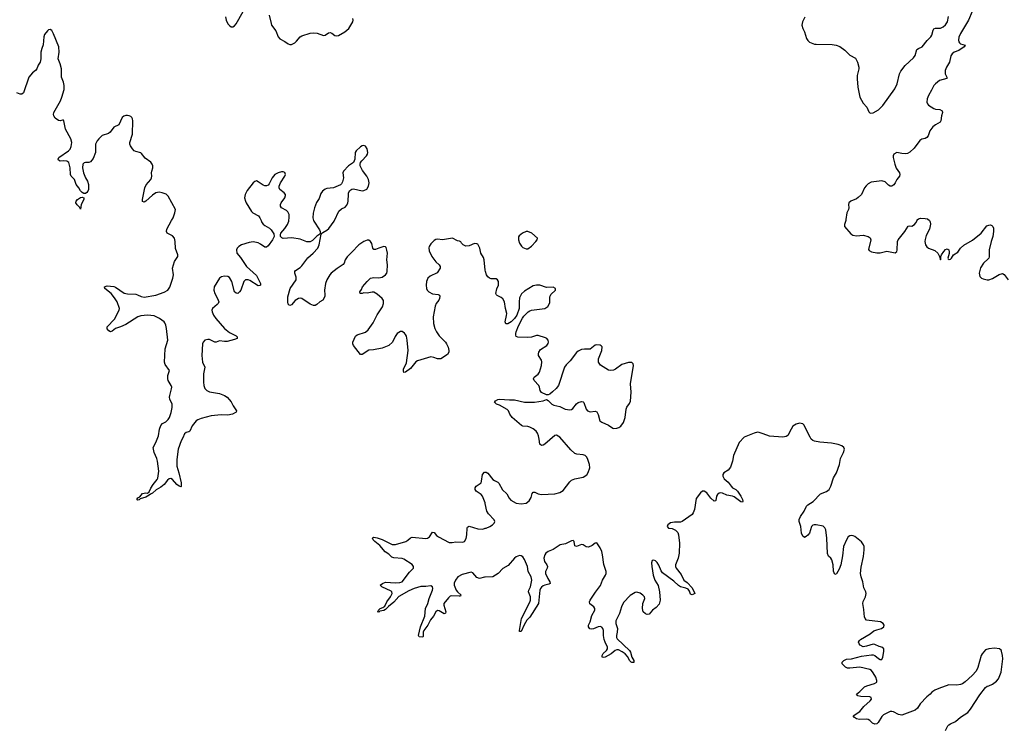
# Model space of a CAD drawing. Header units: inches. Extents: x 2133841 to 2292144, y 758099 to 915581.
# Tile 64 of 80: x 2224446 to 2236193, y 883917 to 892396. Entities that reach past the tile are written whole.
import ezdxf

# ---------------------------------------------------------------- set-up
doc = ezdxf.new("R2010")
doc.units = ezdxf.units.IN
doc.header["$MEASUREMENT"] = 0
for name, color, linetype in [('C2828', 7, 'Continuous'), ('C2829', 7, 'Continuous'), ('C2838', 7, 'Continuous'), ('C2839', 7, 'Continuous')]:
    doc.layers.add(name, color=color, linetype=linetype)

msp = doc.modelspace()

# ---------------------------------------------------------------- linework, layer by layer
at = {"layer": 'C2828', "color": 6, "elevation": 300}
for points in [[(2227325, 890000), (2227335, 889975), (2227350, 889957), (2227370, 889940), (2227426, 889910), (2227445, 889890), (2227479, 889839), (2227481, 889810), (2227462, 889770), (2227410, 889697), (2227390, 889681), (2227370, 889682), (2227319, 889719), (2227290, 889733), (2227230, 889744), (2227184, 889736), (2227093, 889710), (2227059, 889690), (2227042, 889670), (2227032, 889648), (2227037, 889610), (2227080, 889560), (2227152, 889450), (2227270, 889343), (2227317, 889250), (2227317, 889230), (2227310, 889223), (2227290, 889221), (2227190, 889285), (2227170, 889291), (2227140, 889290), (2227130, 889285), (2227120, 889270), (2227082, 889170), (2227070, 889148), (2227050, 889127), (2227030, 889131), (2227008, 889150), (2226978, 889270), (2226950, 889319), (2226930, 889332), (2226890, 889337), (2226852, 889328), (2226828, 889310), (2226767, 889210), (2226761, 889170), (2226772, 889130), (2226807, 889070), (2226820, 889030), (2226812, 889010), (2226802, 888998), (2226745, 888950), (2226739, 888930), (2226742, 888910), (2226759, 888870), (2226784, 888830), (2226890, 888711), (2226950, 888664), (2227030, 888622), (2227042, 888610), (2227040, 888590), (2227010, 888578), (2226922, 888558), (2226890, 888557), (2226830, 888566), (2226790, 888550), (2226772, 888548), (2226710, 888579), (2226690, 888580), (2226655, 888570), (2226635, 888550), (2226628, 888530), (2226618, 888390), (2226628, 888310), (2226654, 888250), (2226640, 888170), (2226638, 888070), (2226642, 888030), (2226655, 887995), (2226679, 887970), (2226710, 887955), (2226830, 887934), (2226890, 887910), (2226922, 887890), (2226970, 887835), (2226993, 887790), (2227033, 887730), (2227028, 887712), (2226985, 887690), (2226930, 887677), (2226850, 887681), (2226730, 887668), (2226610, 887638), (2226570, 887622), (2226550, 887608), (2226505, 887550), (2226474, 887486), (2226462, 887478), (2226430, 887470), (2226410, 887455), (2226393, 887407), (2226371, 887370), (2226338, 887270), (2226322, 887150), (2226320, 887070), (2226344, 886990), (2226371, 886870), (2226374, 886826), (2226370, 886821), (2226350, 886829), (2226321, 886850), (2226270, 886911), (2226250, 886920), (2226230, 886919), (2226210, 886902), (2226170, 886848), (2226130, 886817), (2226072, 886788), (2226030, 886746), (2226005, 886735), (2225990, 886722), (2225950, 886700), (2225883, 886677), (2225870, 886666), (2225850, 886664), (2225844, 886670), (2225856, 886690), (2225877, 886703), (2225910, 886741), (2225950, 886752), (2225970, 886746), (2225990, 886761), (2226010, 886807), (2226037, 886850), (2226087, 886910), (2226094, 886926), (2226104, 887010), (2226090, 887130), (2226082, 887162), (2226049, 887230), (2226037, 887290), (2226070, 887350), (2226100, 887430), (2226115, 887510), (2226130, 887554), (2226150, 887577), (2226190, 887598), (2226216, 887624), (2226231, 887650), (2226251, 887710), (2226265, 887770), (2226266, 887810), (2226238, 887870), (2226234, 887890), (2226235, 887910), (2226258, 887990), (2226259, 888010), (2226253, 888030), (2226215, 888090), (2226211, 888110), (2226213, 888150), (2226232, 888210), (2226182, 888282), (2226174, 888310), (2226182, 888470), (2226213, 888570), (2226199, 888710), (2226190, 888751), (2226178, 888778), (2226168, 888790), (2226115, 888830), (2226050, 888864), (2225972, 888870), (2225890, 888863), (2225854, 888850), (2225710, 888759), (2225647, 888730), (2225588, 888712), (2225550, 888678), (2225530, 888670), (2225510, 888684), (2225488, 888708), (2225491, 888730), (2225577, 888823), (2225633, 888930), (2225636, 888950), (2225608, 889028), (2225578, 889078), (2225535, 889130), (2225460, 889190), (2225459, 889210), (2225490, 889220), (2225570, 889214), (2225590, 889205), (2225693, 889133), (2225730, 889124), (2225830, 889119), (2225850, 889114), (2225894, 889094), (2225930, 889086), (2226070, 889108), (2226170, 889145), (2226212, 889170), (2226237, 889203), (2226274, 889310), (2226279, 889350), (2226270, 889430), (2226279, 889470), (2226293, 889510), (2226332, 889570), (2226331, 889590), (2226304, 889664), (2226301, 889750), (2226291, 889790), (2226270, 889818), (2226207, 889850), (2226196, 889870), (2226202, 889898), (2226258, 890000)], [(2227952, 890000), (2227956, 889990), (2228022, 889890), (2228032, 889868), (2228034, 889846), (2228030, 889848), (2228025, 889835), (2227990, 889812), (2227939, 889761), (2227913, 889747), (2227870, 889746), (2227790, 889777), (2227694, 889794), (2227590, 889786), (2227573, 889793), (2227559, 889810), (2227556, 889830), (2227563, 889850), (2227610, 889905), (2227639, 889950), (2227656, 889990), (2227658, 890000)], [(2230000, 889409), (2229988, 889530), (2229979, 889559), (2229949, 889609), (2229936, 889670), (2229921, 889701), (2229910, 889716), (2229900, 889720), (2229870, 889724), (2229810, 889696), (2229770, 889693), (2229736, 889710), (2229716, 889730), (2229710, 889744), (2229694, 889754), (2229670, 889758), (2229610, 889787), (2229490, 889771), (2229430, 889778), (2229410, 889774), (2229390, 889762), (2229350, 889723), (2229330, 889690), (2229328, 889672), (2229330, 889636), (2229364, 889570), (2229410, 889505), (2229450, 889471), (2229461, 889450), (2229463, 889430), (2229425, 889375), (2229343, 889337), (2229315, 889310), (2229298, 889270), (2229294, 889230), (2229298, 889190), (2229307, 889170), (2229326, 889150), (2229370, 889123), (2229438, 889118), (2229454, 889110), (2229458, 889098), (2229454, 889070), (2229445, 889050), (2229414, 889010), (2229401, 888979), (2229377, 888850), (2229382, 888770), (2229400, 888710), (2229419, 888670), (2229450, 888624), (2229525, 888550), (2229539, 888530), (2229558, 888490), (2229565, 888450), (2229564, 888430), (2229550, 888399), (2229471, 888350), (2229430, 888351), (2229387, 888367), (2229350, 888372), (2229190, 888326), (2229170, 888314), (2229110, 888234), (2229050, 888192), (2229030, 888188), (2229024, 888204), (2229026, 888226), (2229059, 888301), (2229079, 888450), (2229068, 888572), (2229059, 888619), (2229050, 888641), (2229037, 888657), (2229010, 888675), (2228990, 888675), (2228949, 888650), (2228924, 888616), (2228895, 888550), (2228850, 888510), (2228770, 888475), (2228665, 888455), (2228610, 888451), (2228530, 888402), (2228510, 888402), (2228429, 888509), (2228421, 888530), (2228422, 888550), (2228450, 888618), (2228470, 888635), (2228570, 888669), (2228605, 888695), (2228663, 888777), (2228710, 888874), (2228773, 888970), (2228788, 889010), (2228785, 889045), (2228771, 889070), (2228710, 889122), (2228670, 889144), (2228650, 889144), (2228591, 889131), (2228550, 889136), (2228530, 889130), (2228507, 889130), (2228505, 889150), (2228523, 889177), (2228537, 889210), (2228590, 889273), (2228629, 889311), (2228670, 889321), (2228730, 889315), (2228770, 889322), (2228810, 889350), (2228825, 889370), (2228831, 889390), (2228832, 889470), (2228827, 889530), (2228832, 889610), (2228827, 889647), (2228816, 889676), (2228810, 889686), (2228790, 889688), (2228730, 889670), (2228690, 889652), (2228670, 889653), (2228660, 889670), (2228645, 889725), (2228629, 889749), (2228610, 889764), (2228590, 889766), (2228550, 889749), (2228490, 889708), (2228410, 889621), (2228352, 889568), (2228330, 889530), (2228315, 889490), (2228305, 889475), (2228232, 889428), (2228161, 889370), (2228145, 889350), (2228108, 889290), (2228093, 889250), (2228082, 889170), (2228088, 889112), (2228086, 889094), (2228062, 889050), (2228028, 889030), (2227990, 888996), (2227970, 888987), (2227950, 888987), (2227910, 889003), (2227810, 889070), (2227790, 889074), (2227770, 889070), (2227734, 889046), (2227690, 888995), (2227670, 888984), (2227659, 888990), (2227650, 889002), (2227644, 889030), (2227643, 889090), (2227674, 889190), (2227744, 889290), (2227745, 889325), (2227729, 889370), (2227729, 889390), (2227737, 889403), (2227790, 889439), (2227810, 889458), (2227885, 889555), (2227946, 889610), (2228002, 889670), (2228020, 889710), (2228042, 889838), (2228063, 889857), (2228110, 889883), (2228135, 889905), (2228198, 889990), (2228203, 890000)], [(2230000, 886622), (2229998, 886630), (2229968, 886710), (2229950, 886732), (2229891, 886770), (2229878, 886790), (2229878, 886810), (2229891, 886829), (2229950, 886870), (2229957, 886890), (2229969, 886971), (2229990, 886998), (2230000, 886997)], [(2230000, 885744), (2229990, 885743), (2229930, 885727), (2229900, 885740), (2229850, 885798), (2229830, 885804), (2229724, 885776), (2229674, 885750), (2229644, 885710), (2229630, 885672), (2229628, 885650), (2229654, 885590), (2229669, 885569), (2229711, 885530), (2229710, 885524), (2229703, 885517), (2229690, 885517), (2229598, 885522), (2229583, 885517), (2229561, 885499), (2229506, 885430), (2229507, 885410), (2229531, 885330), (2229527, 885313), (2229510, 885306), (2229450, 885342), (2229430, 885348), (2229411, 885330), (2229381, 885279), (2229346, 885234), (2229313, 885170), (2229269, 885110), (2229260, 885090), (2229260, 885040), (2229254, 885030), (2229212, 885032), (2229205, 885050), (2229228, 885150), (2229280, 885280), (2229289, 885371), (2229316, 885430), (2229331, 885490), (2229369, 885590), (2229373, 885610), (2229370, 885631), (2229350, 885640), (2229290, 885632), (2229230, 885633), (2229150, 885609), (2229090, 885582), (2228968, 885512), (2228910, 885448), (2228845, 885395), (2228810, 885359), (2228790, 885347), (2228742, 885338), (2228730, 885327), (2228715, 885330), (2228724, 885336), (2228725, 885350), (2228747, 885370), (2228778, 885382), (2228800, 885400), (2228826, 885450), (2228871, 885509), (2228891, 885550), (2228886, 885570), (2228878, 885578), (2228768, 885630), (2228747, 885650), (2228774, 885670), (2228810, 885684), (2228930, 885678), (2228979, 885681), (2229008, 885690), (2229095, 885805), (2229130, 885834), (2229142, 885850), (2229144, 885870), (2229130, 885895), (2229030, 885958), (2229007, 885967), (2228910, 885975), (2228884, 885984), (2228850, 886018), (2228807, 886047), (2228742, 886122), (2228683, 886170), (2228664, 886190), (2228655, 886210), (2228661, 886219), (2228670, 886222), (2228710, 886215), (2228770, 886194), (2228890, 886136), (2228930, 886133), (2229054, 886170), (2229076, 886184), (2229107, 886213), (2229130, 886223), (2229290, 886205), (2229310, 886208), (2229334, 886226), (2229370, 886282), (2229390, 886277), (2229420, 886240), (2229444, 886224), (2229570, 886157), (2229604, 886156), (2229650, 886164), (2229730, 886160), (2229751, 886169), (2229773, 886207), (2229782, 886250), (2229785, 886330), (2229790, 886342), (2229799, 886350), (2229810, 886354), (2229910, 886321), (2229970, 886318), (2230000, 886327)]]:
    msp.add_lwpolyline(points, dxfattribs=at)
at = {"layer": 'C2829', "color": 6, "elevation": 300}
for points in [[(2226902, 892430), (2226910, 892390), (2226930, 892348), (2226950, 892325), (2226970, 892312), (2226990, 892309), (2227010, 892321), (2227030, 892347), (2227110, 892493)], [(2227422, 892450), (2227444, 892350), (2227450, 892330), (2227501, 892261), (2227530, 892190), (2227550, 892166), (2227610, 892137), (2227650, 892106), (2227670, 892099), (2227690, 892100), (2227730, 892121), (2227750, 892139), (2227790, 892190), (2227810, 892204), (2227910, 892236), (2227950, 892239), (2227993, 892233), (2228070, 892207), (2228090, 892211), (2228130, 892237), (2228150, 892242), (2228170, 892234), (2228205, 892205), (2228230, 892201), (2228250, 892207), (2228323, 892250), (2228371, 892289), (2228420, 892370), (2228425, 892390), (2228420, 892410)], [(2226258, 890000), (2226275, 890030), (2226298, 890090), (2226304, 890130), (2226217, 890290), (2226192, 890312), (2226147, 890330), (2226110, 890336), (2226070, 890328), (2226030, 890302), (2225950, 890231), (2225930, 890220), (2225910, 890225), (2225911, 890251), (2225938, 890390), (2225956, 890424), (2226009, 890490), (2226019, 890510), (2226023, 890530), (2226018, 890570), (2226021, 890590), (2226035, 890630), (2226034, 890650), (2226027, 890670), (2226010, 890696), (2225943, 890743), (2225900, 890800), (2225889, 890809), (2225830, 890821), (2225810, 890832), (2225790, 890853), (2225767, 890890), (2225759, 890910), (2225758, 890930), (2225791, 891030), (2225794, 891190), (2225792, 891212), (2225782, 891230), (2225770, 891242), (2225752, 891250), (2225730, 891253), (2225710, 891251), (2225690, 891244), (2225670, 891230), (2225630, 891141), (2225570, 891112), (2225525, 891055), (2225504, 891036), (2225430, 891014), (2225390, 890974), (2225370, 890950), (2225351, 890910), (2225351, 890810), (2225322, 890738), (2225290, 890700), (2225270, 890690), (2225230, 890691), (2225213, 890686), (2225199, 890670), (2225194, 890630), (2225207, 890570), (2225232, 890510), (2225255, 890470), (2225268, 890430), (2225266, 890370), (2225260, 890350), (2225247, 890333), (2225230, 890323), (2225210, 890322), (2225190, 890334), (2225172, 890352), (2225151, 890391), (2225120, 890430), (2225098, 890490), (2225061, 890530), (2225050, 890550), (2225046, 890630), (2225030, 890691), (2225008, 890708), (2224970, 890712), (2224929, 890709), (2224910, 890719), (2224906, 890730), (2224914, 890750), (2225028, 890830), (2225046, 890850), (2225059, 890881), (2225066, 890930), (2225056, 890976), (2224994, 891090), (2224974, 891190), (2224970, 891195), (2224956, 891196), (2224930, 891190), (2224910, 891191), (2224870, 891222), (2224852, 891250), (2224850, 891263), (2224852, 891290), (2224933, 891427), (2224950, 891470), (2224976, 891564), (2224977, 891610), (2224970, 891650), (2224946, 891710), (2224943, 891810), (2224929, 891869), (2224905, 891930), (2224915, 892010), (2224912, 892070), (2224850, 892227), (2224830, 892266), (2224810, 892279), (2224790, 892273), (2224778, 892262), (2224743, 892217), (2224732, 892190), (2224726, 892094), (2224708, 892050), (2224699, 892010), (2224698, 891930), (2224690, 891889), (2224666, 891854), (2224650, 891810), (2224636, 891790), (2224600, 891760), (2224555, 891710), (2224490, 891524), (2224470, 891505), (2224450, 891507), (2224410, 891524)], [(2228203, 890000), (2228254, 890110), (2228283, 890137), (2228330, 890159), (2228350, 890181), (2228362, 890210), (2228365, 890230), (2228367, 890313), (2228370, 890330), (2228384, 890356), (2228407, 890373), (2228430, 890377), (2228530, 890355), (2228550, 890356), (2228587, 890373), (2228608, 890410), (2228616, 890450), (2228609, 890490), (2228586, 890530), (2228535, 890595), (2228508, 890652), (2228507, 890670), (2228512, 890690), (2228526, 890710), (2228585, 890770), (2228596, 890790), (2228601, 890810), (2228590, 890856), (2228570, 890885), (2228550, 890895), (2228530, 890892), (2228510, 890878), (2228460, 890830), (2228448, 890812), (2228445, 890730), (2228428, 890692), (2228369, 890650), (2228308, 890590), (2228301, 890570), (2228310, 890510), (2228298, 890462), (2228284, 890436), (2228273, 890427), (2228190, 890389), (2228110, 890381), (2228090, 890373), (2228059, 890350), (2228039, 890321), (2228017, 890263), (2227987, 890213), (2227964, 890150), (2227948, 890088), (2227941, 890030), (2227952, 890000)], [(2227658, 890000), (2227662, 890030), (2227660, 890070), (2227645, 890105), (2227630, 890118), (2227571, 890150), (2227557, 890170), (2227557, 890190), (2227565, 890210), (2227609, 890270), (2227616, 890296), (2227615, 890310), (2227600, 890330), (2227550, 890370), (2227541, 890390), (2227540, 890410), (2227557, 890450), (2227610, 890530), (2227615, 890550), (2227610, 890571), (2227590, 890582), (2227570, 890581), (2227530, 890568), (2227490, 890549), (2227458, 890510), (2227423, 890437), (2227410, 890423), (2227390, 890413), (2227370, 890413), (2227350, 890421), (2227290, 890463), (2227270, 890471), (2227250, 890466), (2227230, 890450), (2227161, 890359), (2227137, 890310), (2227129, 890270), (2227138, 890230), (2227149, 890209), (2227210, 890106), (2227229, 890090), (2227296, 890056), (2227312, 890032), (2227325, 890000)]]:
    msp.add_lwpolyline(points, dxfattribs=at)
msp.add_lwpolyline([(2225170, 890135), (2225159, 890159), (2225130, 890186), (2225116, 890210), (2225119, 890230), (2225136, 890250), (2225170, 890273), (2225190, 890279), (2225211, 890271), (2225211, 890251), (2225179, 890190)], close=True, dxfattribs=at)
at = {"layer": 'C2838', "color": 6, "elevation": 300}
for points in [[(2234302, 890000), (2234287, 889950), (2234288, 889930), (2234362, 889842), (2234386, 889826), (2234430, 889816), (2234510, 889823), (2234568, 889808), (2234594, 889794), (2234600, 889770), (2234573, 889653), (2234580, 889640), (2234607, 889627), (2234670, 889612), (2234710, 889613), (2234790, 889633), (2234890, 889613), (2234910, 889630), (2234914, 889646), (2234919, 889750), (2234926, 889770), (2235006, 889870), (2235047, 889933), (2235063, 889937), (2235090, 889934), (2235122, 889950), (2235138, 889970), (2235152, 890000)], [(2235301, 890000), (2235310, 889985), (2235314, 889954), (2235302, 889898), (2235261, 889819), (2235247, 889773), (2235243, 889750), (2235252, 889710), (2235270, 889685), (2235290, 889669), (2235362, 889642), (2235400, 889610), (2235421, 889570), (2235430, 889532), (2235437, 889543), (2235437, 889570), (2235445, 889590), (2235471, 889630), (2235490, 889653), (2235510, 889660), (2235517, 889657), (2235529, 889649), (2235534, 889626), (2235533, 889607), (2235518, 889550), (2235521, 889541), (2235535, 889535), (2235550, 889538), (2235563, 889550), (2235585, 889590), (2235637, 889623), (2235670, 889668), (2235710, 889706), (2235815, 889765), (2235918, 889850), (2235985, 889935), (2236010, 889946), (2236030, 889947), (2236042, 889942), (2236055, 889930), (2236062, 889910), (2236064, 889870), (2236055, 889810), (2236035, 889750), (2236012, 889650), (2236013, 889567), (2236008, 889550), (2235999, 889541), (2235943, 889490), (2235910, 889434), (2235892, 889370), (2235900, 889330), (2235922, 889310), (2235942, 889302), (2235990, 889291), (2236010, 889292), (2236050, 889307), (2236130, 889357), (2236170, 889366), (2236190, 889354), (2236240, 889290)], [(2230000, 886997), (2230010, 886996), (2230030, 886984), (2230090, 886911), (2230110, 886896), (2230150, 886876), (2230164, 886864), (2230205, 886785), (2230258, 886738), (2230286, 886686), (2230304, 886664), (2230370, 886629), (2230430, 886620), (2230490, 886628), (2230523, 886657), (2230547, 886693), (2230559, 886741), (2230570, 886759), (2230590, 886758), (2230630, 886738), (2230671, 886729), (2230830, 886737), (2230890, 886753), (2230930, 886779), (2231010, 886882), (2231030, 886900), (2231070, 886918), (2231170, 886938), (2231210, 886966), (2231227, 886993), (2231248, 887050), (2231244, 887090), (2231225, 887150), (2231210, 887177), (2231194, 887194), (2231170, 887205), (2231092, 887212), (2231070, 887220), (2231022, 887262), (2230890, 887416), (2230850, 887437), (2230830, 887433), (2230710, 887330), (2230690, 887318), (2230670, 887314), (2230650, 887330), (2230645, 887390), (2230637, 887430), (2230624, 887464), (2230607, 887487), (2230570, 887513), (2230530, 887533), (2230510, 887541), (2230450, 887546), (2230434, 887554), (2230321, 887650), (2230294, 887690), (2230277, 887730), (2230263, 887743), (2230170, 887795), (2230133, 887810), (2230121, 887821), (2230112, 887830), (2230124, 887850), (2230150, 887865), (2230170, 887868), (2230290, 887859), (2230350, 887861), (2230470, 887832), (2230589, 887831), (2230690, 887849), (2230730, 887863), (2230750, 887851), (2230796, 887810), (2230818, 887798), (2230890, 887781), (2230953, 887750), (2231010, 887740), (2231030, 887744), (2231045, 887755), (2231089, 887811), (2231110, 887828), (2231150, 887842), (2231170, 887836), (2231176, 887830), (2231204, 887750), (2231221, 887730), (2231250, 887718), (2231310, 887725), (2231330, 887715), (2231347, 887687), (2231369, 887610), (2231390, 887592), (2231470, 887559), (2231521, 887521), (2231530, 887517), (2231570, 887522), (2231592, 887529), (2231616, 887544), (2231650, 887590), (2231670, 887650), (2231680, 887750), (2231689, 887771), (2231722, 887818), (2231734, 887846), (2231739, 887950), (2231734, 888050), (2231770, 888270), (2231764, 888290), (2231750, 888304), (2231710, 888304), (2231630, 888280), (2231554, 888226), (2231530, 888216), (2231490, 888209), (2231470, 888213), (2231374, 888274), (2231351, 888310), (2231352, 888350), (2231391, 888450), (2231393, 888493), (2231384, 888504), (2231371, 888511), (2231330, 888516), (2231310, 888512), (2231250, 888466), (2231230, 888463), (2231186, 888466), (2231150, 888460), (2231110, 888440), (2231090, 888424), (2231014, 888326), (2230964, 888276), (2230946, 888250), (2230874, 888030), (2230845, 887995), (2230804, 887956), (2230770, 887927), (2230750, 887918), (2230730, 887918), (2230670, 887947), (2230654, 887970), (2230648, 888010), (2230640, 888030), (2230585, 888090), (2230574, 888110), (2230583, 888130), (2230630, 888168), (2230646, 888190), (2230673, 888270), (2230675, 888315), (2230670, 888332), (2230636, 888390), (2230634, 888410), (2230639, 888430), (2230661, 888459), (2230736, 888510), (2230750, 888531), (2230753, 888550), (2230750, 888570), (2230735, 888590), (2230719, 888599), (2230630, 888627), (2230610, 888628), (2230550, 888608), (2230510, 888602), (2230390, 888606), (2230370, 888616), (2230363, 888630), (2230363, 888650), (2230367, 888673), (2230396, 888744), (2230446, 888834), (2230462, 888858), (2230513, 888910), (2230530, 888922), (2230551, 888929), (2230712, 888950), (2230748, 888972), (2230770, 889016), (2230772, 889088), (2230777, 889103), (2230784, 889116), (2230838, 889170), (2230838, 889190), (2230810, 889206), (2230730, 889201), (2230652, 889228), (2230610, 889230), (2230570, 889219), (2230470, 889156), (2230434, 889126), (2230410, 889076), (2230403, 889030), (2230404, 888950), (2230378, 888870), (2230350, 888830), (2230310, 888792), (2230270, 888767), (2230247, 888767), (2230239, 888790), (2230255, 888865), (2230256, 888890), (2230241, 888950), (2230231, 889031), (2230210, 889067), (2230190, 889082), (2230144, 889104), (2230133, 889113), (2230127, 889130), (2230137, 889183), (2230160, 889230), (2230158, 889270), (2230147, 889290), (2230130, 889304), (2230070, 889305), (2230050, 889311), (2230030, 889328), (2230014, 889350), (2230002, 889390), (2230000, 889409)], [(2235490, 883914), (2235519, 883970), (2235530, 883982), (2235550, 883995), (2235610, 884021), (2235670, 884075), (2235756, 884130), (2235791, 884170), (2235899, 884341), (2235970, 884427), (2235990, 884443), (2236010, 884447), (2236050, 884468), (2236098, 884502), (2236125, 884530), (2236156, 884610), (2236175, 884770), (2236172, 884810), (2236161, 884861), (2236155, 884874), (2236135, 884890), (2236077, 884897), (2236010, 884891), (2235970, 884876), (2235929, 884830), (2235916, 884810), (2235875, 884665), (2235856, 884624), (2235810, 884570), (2235726, 884494), (2235695, 884470), (2235670, 884462), (2235625, 884455), (2235530, 884458), (2235410, 884418), (2235364, 884396), (2235330, 884372), (2235310, 884349), (2235270, 884317), (2235190, 884234), (2235157, 884183), (2235130, 884159), (2234970, 884096), (2234930, 884106), (2234870, 884137), (2234850, 884143), (2234830, 884141), (2234750, 884100), (2234730, 884081), (2234689, 884011), (2234670, 883996), (2234650, 883991), (2234621, 884001), (2234590, 884033), (2234567, 884047), (2234550, 884052), (2234467, 884047), (2234430, 884056), (2234404, 884070), (2234390, 884090), (2234470, 884143), (2234518, 884202), (2234593, 884270), (2234608, 884290), (2234605, 884310), (2234590, 884317), (2234482, 884322), (2234447, 884330), (2234428, 884350), (2234470, 884379), (2234523, 884437), (2234551, 884449), (2234646, 884474), (2234670, 884490), (2234672, 884510), (2234658, 884550), (2234630, 884603), (2234610, 884630), (2234590, 884641), (2234470, 884669), (2234350, 884657), (2234320, 884660), (2234299, 884670), (2234258, 884710), (2234258, 884730), (2234280, 884750), (2234310, 884765), (2234370, 884770), (2234490, 884802), (2234610, 884819), (2234630, 884817), (2234650, 884810), (2234690, 884772), (2234710, 884761), (2234730, 884763), (2234743, 884790), (2234756, 884856), (2234755, 884890), (2234745, 884905), (2234699, 884919), (2234650, 884942), (2234630, 884944), (2234590, 884935), (2234550, 884920), (2234510, 884915), (2234475, 884935), (2234461, 884950), (2234455, 884970), (2234465, 884990), (2234479, 885001), (2234592, 885070), (2234637, 885103), (2234670, 885117), (2234728, 885131), (2234755, 885150), (2234758, 885170), (2234749, 885190), (2234714, 885210), (2234550, 885232), (2234532, 885252), (2234525, 885270), (2234519, 885310), (2234518, 885358), (2234506, 885430), (2234510, 885454), (2234538, 885510), (2234545, 885550), (2234540, 885570), (2234516, 885616), (2234505, 885690), (2234485, 885750), (2234479, 885790), (2234484, 885864), (2234513, 885990), (2234520, 886070), (2234519, 886110), (2234513, 886130), (2234490, 886167), (2234410, 886228), (2234390, 886239), (2234370, 886242), (2234350, 886237), (2234330, 886224), (2234310, 886190), (2234275, 886110), (2234263, 885997), (2234243, 885890), (2234222, 885838), (2234190, 885783), (2234170, 885775), (2234156, 885816), (2234149, 885890), (2234135, 885950), (2234124, 885970), (2234096, 885996), (2234085, 886025), (2234075, 886210), (2234062, 886310), (2234053, 886333), (2234030, 886351), (2233950, 886370), (2233925, 886370), (2233910, 886366), (2233893, 886347), (2233868, 886270), (2233850, 886245), (2233830, 886228), (2233810, 886218), (2233803, 886223), (2233790, 886235), (2233774, 886270), (2233765, 886350), (2233746, 886410), (2233747, 886433), (2233762, 886470), (2233804, 886530), (2233834, 886590), (2233850, 886609), (2233912, 886648), (2234000, 886740), (2234073, 886767), (2234103, 886790), (2234123, 886830), (2234153, 886930), (2234190, 886990), (2234225, 887090), (2234240, 887160), (2234275, 887230), (2234285, 887270), (2234277, 887290), (2234254, 887310), (2234210, 887327), (2234130, 887344), (2233990, 887355), (2233930, 887367), (2233910, 887374), (2233890, 887392), (2233875, 887415), (2233802, 887562), (2233790, 887573), (2233770, 887579), (2233750, 887580), (2233711, 887570), (2233670, 887544), (2233648, 887512), (2233610, 887433), (2233590, 887421), (2233550, 887413), (2233390, 887426), (2233316, 887456), (2233270, 887471), (2233250, 887473), (2233210, 887462), (2233090, 887414), (2233029, 887351), (2232963, 887197), (2232950, 887130), (2232925, 887055), (2232898, 887022), (2232848, 886990), (2232834, 886970), (2232835, 886950), (2232850, 886918), (2232897, 886877), (2232932, 886830), (2232950, 886812), (2232990, 886789), (2233008, 886770), (2233049, 886710), (2233069, 886670), (2233074, 886650), (2233070, 886639), (2233050, 886644), (2232970, 886702), (2232950, 886710), (2232883, 886723), (2232830, 886748), (2232810, 886751), (2232790, 886748), (2232769, 886731), (2232759, 886710), (2232750, 886659), (2232746, 886654), (2232730, 886652), (2232690, 886687), (2232644, 886750), (2232610, 886770), (2232590, 886770), (2232568, 886752), (2232517, 886683), (2232495, 886550), (2232480, 886510), (2232467, 886493), (2232350, 886408), (2232330, 886401), (2232259, 886401), (2232210, 886394), (2232178, 886370), (2232171, 886350), (2232185, 886330), (2232230, 886325), (2232270, 886306), (2232298, 886278), (2232306, 886250), (2232319, 886150), (2232312, 886032), (2232303, 885970), (2232271, 885890), (2232270, 885870), (2232276, 885850), (2232337, 885777), (2232370, 885710), (2232410, 885681), (2232470, 885617), (2232499, 885550), (2232470, 885535), (2232450, 885540), (2232437, 885577), (2232421, 885601), (2232395, 885615), (2232330, 885631), (2232304, 885644), (2232250, 885698), (2232115, 885795), (2232099, 885819), (2232070, 885886), (2232050, 885920), (2232030, 885938), (2232010, 885949), (2231990, 885942), (2231984, 885916), (2231987, 885870), (2232005, 885770), (2232023, 885710), (2232065, 885645), (2232080, 885570), (2232085, 885470), (2232076, 885424), (2232038, 885382), (2231996, 885350), (2231956, 885304), (2231930, 885298), (2231910, 885306), (2231886, 885330), (2231876, 885370), (2231882, 885430), (2231905, 885490), (2231899, 885510), (2231881, 885530), (2231850, 885554), (2231810, 885566), (2231790, 885561), (2231730, 885527), (2231650, 885444), (2231624, 885390), (2231603, 885310), (2231558, 885222), (2231559, 885190), (2231577, 885130), (2231574, 885090), (2231564, 885050), (2231565, 885025), (2231573, 885010), (2231722, 884870), (2231734, 884850), (2231749, 884789), (2231773, 884750), (2231773, 884727), (2231750, 884725), (2231741, 884730), (2231726, 884746), (2231698, 884798), (2231671, 884831), (2231635, 884855), (2231590, 884878), (2231570, 884879), (2231550, 884868), (2231502, 884830), (2231430, 884790), (2231410, 884784), (2231395, 884790), (2231394, 884810), (2231408, 884832), (2231447, 884870), (2231457, 884890), (2231459, 884910), (2231429, 884969), (2231419, 884999), (2231410, 885050), (2231411, 885110), (2231403, 885130), (2231390, 885146), (2231370, 885156), (2231349, 885151), (2231290, 885126), (2231270, 885122), (2231247, 885127), (2231231, 885150), (2231232, 885170), (2231250, 885210), (2231273, 885287), (2231307, 885350), (2231306, 885370), (2231296, 885390), (2231247, 885427), (2231243, 885450), (2231251, 885470), (2231314, 885566), (2231376, 885644), (2231399, 885710), (2231435, 885770), (2231441, 885790), (2231441, 885810), (2231414, 885894), (2231400, 886010), (2231391, 886050), (2231370, 886094), (2231330, 886154), (2231310, 886151), (2231276, 886124), (2231230, 886103), (2231205, 886105), (2231169, 886129), (2231150, 886136), (2231090, 886110), (2231070, 886120), (2231061, 886170), (2231050, 886181), (2231030, 886177), (2230957, 886143), (2230895, 886130), (2230810, 886075), (2230750, 886049), (2230722, 886030), (2230709, 886010), (2230700, 885970), (2230705, 885930), (2230733, 885893), (2230741, 885870), (2230737, 885850), (2230718, 885810), (2230720, 885790), (2230746, 885730), (2230771, 885690), (2230773, 885670), (2230759, 885661), (2230710, 885650), (2230690, 885640), (2230670, 885625), (2230659, 885610), (2230653, 885590), (2230634, 885430), (2230531, 885269), (2230497, 885230), (2230463, 885177), (2230430, 885096), (2230410, 885097), (2230409, 885110), (2230433, 885250), (2230485, 885350), (2230504, 885396), (2230533, 885447), (2230540, 885470), (2230538, 885510), (2230516, 885570), (2230521, 885590), (2230540, 885630), (2230557, 885710), (2230548, 885750), (2230514, 885810), (2230504, 885870), (2230470, 885955), (2230450, 885987), (2230430, 885998), (2230410, 886001), (2230370, 885986), (2230350, 885970), (2230275, 885885), (2230210, 885846), (2230154, 885790), (2230090, 885749), (2230000, 885744)], [(2230000, 886327), (2230012, 886330), (2230054, 886350), (2230085, 886370), (2230107, 886390), (2230110, 886398), (2230113, 886410), (2230106, 886430), (2230040, 886500), (2230020, 886530), (2230000, 886622)]]:
    msp.add_lwpolyline(points, dxfattribs=at)
msp.add_lwpolyline([(2230490, 889868), (2230445, 889850), (2230403, 889817), (2230397, 889803), (2230397, 889770), (2230409, 889730), (2230433, 889693), (2230450, 889678), (2230490, 889661), (2230510, 889662), (2230550, 889692), (2230603, 889750), (2230621, 889770), (2230625, 889790), (2230557, 889850), (2230510, 889868)], close=True, dxfattribs=at)
at = {"layer": 'C2839', "color": 6, "elevation": 300}
for points in [[(2235810, 892494), (2235765, 892390), (2235671, 892230), (2235650, 892187), (2235645, 892150), (2235650, 892130), (2235659, 892119), (2235670, 892107), (2235724, 892090), (2235712, 892070), (2235652, 892028), (2235593, 892007), (2235569, 891990), (2235556, 891964), (2235538, 891890), (2235504, 891830), (2235487, 891790), (2235488, 891750), (2235508, 891710), (2235507, 891693), (2235419, 891670), (2235370, 891631), (2235353, 891610), (2235326, 891554), (2235287, 891490), (2235272, 891450), (2235269, 891410), (2235277, 891390), (2235290, 891376), (2235350, 891336), (2235370, 891329), (2235424, 891324), (2235452, 891310), (2235457, 891290), (2235442, 891250), (2235436, 891190), (2235429, 891171), (2235370, 891140), (2235341, 891119), (2235304, 891070), (2235286, 891010), (2235270, 890990), (2235250, 890978), (2235210, 890969), (2235186, 890954), (2235118, 890862), (2235066, 890814), (2235039, 890801), (2235010, 890797), (2234970, 890798), (2234910, 890810), (2234874, 890790), (2234865, 890770), (2234865, 890750), (2234886, 890670), (2234904, 890624), (2234942, 890570), (2234948, 890550), (2234944, 890530), (2234910, 890487), (2234891, 890449), (2234874, 890426), (2234850, 890411), (2234830, 890411), (2234810, 890423), (2234770, 890460), (2234730, 890474), (2234604, 890456), (2234570, 890438), (2234545, 890415), (2234526, 890390), (2234487, 890310), (2234450, 890275), (2234430, 890260), (2234361, 890230), (2234339, 890210), (2234335, 890190), (2234337, 890150), (2234333, 890130), (2234314, 890090), (2234304, 890010), (2234302, 890000)], [(2233813, 892427), (2233785, 892370), (2233779, 892330), (2233789, 892290), (2233809, 892250), (2233831, 892171), (2233848, 892148), (2233869, 892129), (2233930, 892105), (2233950, 892102), (2234140, 892100), (2234186, 892090), (2234230, 892074), (2234290, 892030), (2234350, 891973), (2234417, 891937), (2234443, 891890), (2234458, 891830), (2234458, 891810), (2234439, 891730), (2234438, 891690), (2234444, 891590), (2234471, 891470), (2234510, 891399), (2234551, 891351), (2234577, 891297), (2234590, 891285), (2234602, 891282), (2234630, 891285), (2234690, 891319), (2234744, 891370), (2234888, 891570), (2234916, 891630), (2234944, 891750), (2234957, 891783), (2235010, 891847), (2235110, 891940), (2235130, 891970), (2235150, 892040), (2235168, 892052), (2235211, 892070), (2235273, 892147), (2235316, 892190), (2235330, 892210), (2235343, 892270), (2235353, 892287), (2235370, 892295), (2235430, 892293), (2235462, 892310), (2235490, 892333), (2235514, 892370), (2235528, 892432)], [(2235152, 890000), (2235154, 890006), (2235170, 890021), (2235194, 890026), (2235250, 890025), (2235278, 890018), (2235300, 890001), (2235301, 890000)]]:
    msp.add_lwpolyline(points, dxfattribs=at)

doc.saveas('drawing.dxf')
